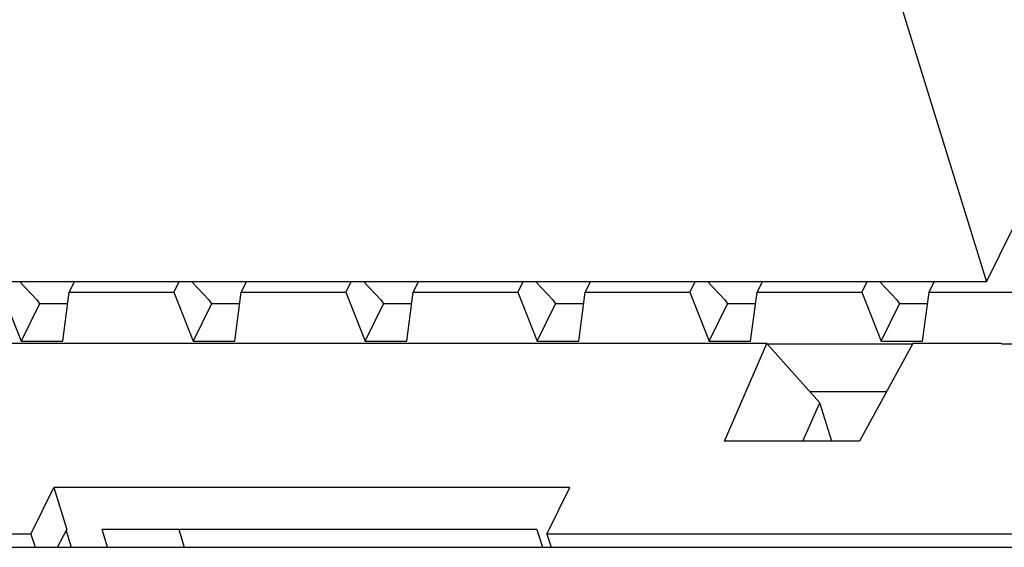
# Model space of a CAD drawing. Header units: millimetres. Extents: x 0 to 594, y 0 to 420.
# Tile 79 of 104: x 320 to 344, y 156 to 169. Entities that reach past the tile are written whole.
import ezdxf

# ---------------------------------------------------------------- set-up
doc = ezdxf.new("R2010")
doc.units = ezdxf.units.MM
doc.header["$LTSCALE"] = 32.67
doc.layers.get('0').update_dxf_attribs({"linetype": 'CONTINUOUS'})

msp = doc.modelspace()

# ---------------------------------------------------------------- linework, layer by layer
at = {"color": 7, "linetype": 'CONTINUOUS'}
for p, q in [((340.74662, 171.39697), (343.37837, 162.88064)), ((343.37837, 162.88064), (345.10521, 166.39957)), ((343.37837, 162.88064), (306.0754, 162.88064)), ((320.49286, 162.45049), (320.0842, 162.88064)), ((321.39034, 162.88064), (321.26954, 162.63448)), ((323.91865, 162.88064), (323.79786, 162.63448)), ((324.63763, 162.45049), (324.22898, 162.88064)), ((325.53512, 162.88064), (325.41432, 162.63448)), ((328.06343, 162.88064), (327.94263, 162.63448)), ((328.7824, 162.45049), (328.37375, 162.88064)), ((329.67989, 162.88064), (329.55909, 162.63448)), ((332.2082, 162.88064), (332.08741, 162.63448)), ((332.92718, 162.45049), (332.51853, 162.88064)), ((333.82466, 162.88064), (333.70387, 162.63448)), ((336.35298, 162.88064), (336.23218, 162.63448)), ((337.07195, 162.45049), (336.6633, 162.88064)), ((337.96944, 162.88064), (337.84864, 162.63448)), ((340.49775, 162.88064), (340.37695, 162.63448)), ((341.21673, 162.45049), (340.80807, 162.88064)), ((341.99342, 162.63448), (342.11421, 162.88064)), ((319.65308, 162.63448), (320.11311, 161.45328)), ((321.11615, 161.45328), (321.26954, 162.63448)), ((321.26954, 162.63448), (323.79786, 162.63448)), ((323.79786, 162.63448), (324.25789, 161.45328)), ((325.26092, 161.45328), (325.41432, 162.63448)), ((325.41432, 162.63448), (327.94263, 162.63448)), ((327.94263, 162.63448), (328.40266, 161.45328)), ((329.4057, 161.45328), (329.55909, 162.63448)), ((329.55909, 162.63448), (332.08741, 162.63448)), ((332.08741, 162.63448), (332.54744, 161.45328)), ((333.55047, 161.45328), (333.70387, 162.63448)), ((333.70387, 162.63448), (336.23218, 162.63448)), ((336.23218, 162.63448), (336.69221, 161.45328)), ((337.69525, 161.45328), (337.84864, 162.63448)), ((337.84864, 162.63448), (340.37695, 162.63448)), ((340.37695, 162.63448), (340.83699, 161.45328)), ((341.84002, 161.45328), (341.99342, 162.63448)), ((341.99342, 162.63448), (344.08653, 162.63448)), ((320.55505, 162.35386), (320.11311, 161.45328)), ((320.49286, 162.45049), (320.55505, 162.35386)), ((321.2331, 162.35386), (320.55505, 162.35386)), ((324.69983, 162.35386), (324.25789, 161.45328)), ((324.63763, 162.45049), (324.69983, 162.35386)), ((325.37788, 162.35386), (324.69983, 162.35386)), ((328.40266, 161.45328), (328.8446, 162.35386)), ((328.7824, 162.45049), (328.8446, 162.35386)), ((329.52265, 162.35386), (328.8446, 162.35386)), ((332.54744, 161.45328), (332.98938, 162.35386)), ((332.92718, 162.45049), (332.98938, 162.35386)), ((333.66743, 162.35386), (332.98938, 162.35386)), ((336.69221, 161.45328), (337.13415, 162.35386)), ((337.07195, 162.45049), (337.13415, 162.35386)), ((337.8122, 162.35386), (337.13415, 162.35386)), ((340.83699, 161.45328), (341.27893, 162.35386)), ((341.21673, 162.45049), (341.27893, 162.35386)), ((341.95697, 162.35386), (341.27893, 162.35386)), ((338.08374, 161.39687), (311.26694, 161.39687)), ((320.11311, 161.45328), (321.11615, 161.45328)), ((324.25789, 161.45328), (325.26092, 161.45328)), ((328.40266, 161.45328), (329.4057, 161.45328)), ((332.54744, 161.45328), (333.55047, 161.45328)), ((336.69221, 161.45328), (337.69525, 161.45328)), ((337.06661, 159.04719), (338.08374, 161.39687)), ((338.08374, 161.39687), (339.3651, 159.96828)), ((341.60088, 161.38628), (338.09324, 161.38628)), ((341.60669, 161.39687), (340.3177, 159.04719)), ((340.83699, 161.45328), (341.84002, 161.45328)), ((343.74131, 161.39687), (341.60669, 161.39687)), ((344.24854, 161.38628), (343.74131, 161.38628)), ((339.12159, 160.23977), (340.97193, 160.23977)), ((338.95351, 159.04719), (339.3651, 159.96828)), ((339.64974, 159.04719), (339.3651, 159.96828)), ((340.3177, 159.04719), (337.06661, 159.04719)), ((320.35175, 156.80939), (320.90082, 157.92829)), ((320.90082, 157.92829), (321.2124, 156.92002)), ((333.33515, 157.92829), (320.90082, 157.92829)), ((332.78607, 156.80939), (333.33515, 157.92829)), ((320.99473, 156.49214), (321.2124, 156.92002)), ((321.19684, 156.88943), (321.31961, 156.49214)), ((322.1986, 156.49214), (322.06637, 156.92002)), ((332.54407, 156.92002), (322.06637, 156.92002)), ((323.91393, 156.92002), (324.04616, 156.49214)), ((332.54407, 156.92002), (332.67629, 156.49214)), ((320.35175, 156.80939), (303.90108, 156.80939)), ((320.35175, 156.80939), (320.44978, 156.49214)), ((332.78607, 156.80939), (332.88411, 156.49214)), ((349.23673, 156.80939), (332.78607, 156.80939)), ((301.96409, 156.49214), (351.3698, 156.49214))]:
    msp.add_line(p, q, dxfattribs=at)

doc.saveas('drawing.dxf')
